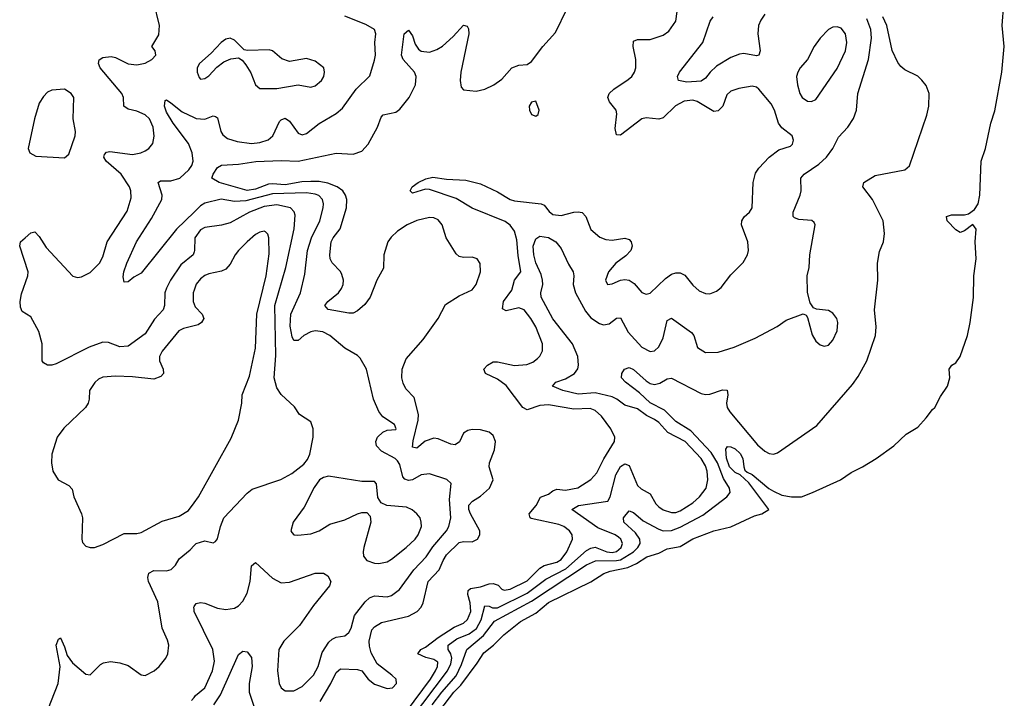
# Model space of a CAD drawing. Header units: inches. Extents: x 1550315 to 1685896, y 510706 to 640504.
# Tile 170 of 256: x 1649178 to 1653818, y 516580 to 519777. Entities that reach past the tile are written whole.
import ezdxf

# ---------------------------------------------------------------- set-up
doc = ezdxf.new("R2010")
doc.units = ezdxf.units.IN
doc.header["$MEASUREMENT"] = 0
doc.layers.add('B6541', color=7, linetype='Continuous')
doc.layers.add('B6551', color=7, linetype='Continuous')

msp = doc.modelspace()

# ---------------------------------------------------------------- linework, layer by layer
at = {"layer": 'B6541', "color": 5}
for points, elevation in [([(1650000, 518684.1), (1649995.2, 518670), (1649938, 518622), (1649889.4, 518550), (1649870, 518513), (1649863, 518490), (1649860.2, 518430), (1649853.8, 518410), (1649813.3, 518366.7), (1649770, 518297.6), (1649690, 518238.8), (1649650, 518236.2), (1649597.1, 518257.1), (1649570, 518258.3), (1649505.2, 518234.8), (1649350, 518156.4), (1649330, 518149.7), (1649309, 518150), (1649290, 518160.9), (1649284.7, 518170), (1649284.5, 518250), (1649268.1, 518308.1), (1649230, 518378), (1649190, 518402.7), (1649182.2, 518422.2), (1649180.4, 518450), (1649186.2, 518486.2), (1649217.4, 518570), (1649218.9, 518590), (1649178.3, 518710), (1649182.4, 518730), (1649203.6, 518750), (1649230, 518772.7), (1649250, 518778), (1649270, 518755.5), (1649303.5, 518703.5), (1649429.4, 518569.4), (1649450, 518562.8), (1649470, 518565.8), (1649510, 518586), (1649554.4, 518630), (1649570, 518660.4), (1649591.2, 518730), (1649684.3, 518875.7), (1649702.9, 518937.1), (1649701.6, 518970), (1649695.3, 518990), (1649656, 519050), (1649586, 519110), (1649575.3, 519130), (1649578.4, 519141.6), (1649586.9, 519153.1), (1649603.5, 519156.5), (1649710, 519142.3), (1649749.6, 519150), (1649770, 519159.4), (1649786.2, 519170), (1649806, 519194), (1649811.5, 519228.5), (1649807.5, 519270), (1649790.5, 519310), (1649770, 519328.4), (1649730, 519345.9), (1649690, 519356.2), (1649668.5, 519370), (1649667.5, 519410), (1649659.2, 519430), (1649557.3, 519550), (1649549, 519570), (1649552.9, 519587.1), (1649570, 519598.8), (1649610, 519602.9), (1649630, 519598.2), (1649690, 519569.3), (1649730, 519564.5), (1649770, 519571.8), (1649800.9, 519590), (1649819.3, 519610), (1649817.2, 519630), (1649801.2, 519650), (1649833.7, 519706.3), (1649837.7, 519750), (1649810, 519859.5)], 360), ([(1650000, 518871), (1649916.8, 518790), (1649750, 518583.5), (1649715.8, 518564.2), (1649690, 518542.9), (1649670, 518541.2), (1649665.7, 518565.7), (1649669, 518590), (1649682.9, 518630), (1649728.6, 518730), (1649799.3, 518840.7), (1649848.2, 518930), (1649849.3, 518950), (1649831.3, 519010), (1649842.5, 519017.5), (1649890, 519018.1), (1649932.8, 519030), (1649975.4, 519070), (1649989.9, 519090.1), (1649996.1, 519110), (1649991.6, 519150), (1649974.1, 519194.1), (1649901, 519290), (1649870, 519341.1), (1649861.1, 519370), (1649864.1, 519395.9), (1649870, 519398.7), (1649890, 519385.5), (1649943.5, 519343.5), (1650000, 519316.5)], 340), ([(1650000, 518502.7), (1649995.5, 518490), (1649995, 518450), (1650000, 518436.4)], 380), ([(1650000, 518334.9), (1649950, 518321.6), (1649928.9, 518311.1), (1649850, 518216.1), (1649837.8, 518190), (1649837.4, 518170), (1649853.8, 518130), (1649856.1, 518110), (1649844, 518096), (1649810, 518083), (1649710, 518093.9), (1649630, 518097.2), (1649570, 518093.1), (1649550, 518083.1), (1649532, 518068), (1649506.7, 518030), (1649506, 517990), (1649500.4, 517970), (1649488.2, 517950), (1649386.8, 517853.2), (1649354.4, 517810), (1649330.4, 517729.6), (1649328.4, 517690), (1649334.4, 517650), (1649359.1, 517610), (1649410, 517582), (1649424.9, 517564.9), (1649433.7, 517530), (1649468.9, 517450), (1649473.6, 517430), (1649470.4, 517330.4), (1649474.4, 517314.4), (1649490, 517296.3), (1649510, 517290.5), (1649530.6, 517290.6), (1649570, 517304.2), (1649670, 517357.4), (1649730, 517356), (1649750, 517361.5), (1649850, 517414.4), (1649930, 517437.8), (1649974.4, 517465.6), (1650000, 517501.3)], 380), ([(1649296.3, 516490), (1649359.9, 516650), (1649369.3, 516730), (1649349.6, 516830.4), (1649361.2, 516858.8), (1649370, 516864.7), (1649390, 516822.8), (1649402.7, 516782.7), (1649426.7, 516746.7), (1649490, 516694), (1649510, 516690.8), (1649559.7, 516740.3), (1649572.6, 516747.4), (1649606.7, 516753.3), (1649650, 516747.2), (1649690, 516734.6), (1649750, 516690.5), (1649770, 516688.4), (1649812, 516710), (1649835.6, 516730), (1649866.3, 516770), (1649875.8, 516790), (1649880.5, 516830), (1649874.6, 516854.6), (1649849.6, 516910), (1649830, 517035.1), (1649785.9, 517130), (1649782.4, 517150), (1649786.8, 517170), (1649810, 517182.3), (1649870, 517181.4), (1649892.2, 517187.8), (1649912.3, 517207.7), (1649930, 517237), (1649980.9, 517279.1), (1650000, 517299.6)], 360), ([(1650000, 516998.4), (1649998.3, 517010), (1650000, 517012.4)], 340), ([(1649987.8, 516570), (1650000, 516584.5)], 340)]:
    msp.add_lwpolyline(points, dxfattribs=dict(at, elevation=elevation))
at = {"layer": 'B6541', "color": 5, "elevation": 380}
msp.add_lwpolyline([(1649390, 519449.3), (1649330, 519444.5), (1649310, 519435.1), (1649290, 519414.5), (1649270, 519383.7), (1649247.5, 519310), (1649218, 519170), (1649226.8, 519150), (1649254.2, 519134.2), (1649390, 519125.5), (1649410, 519142.8), (1649440.4, 519230), (1649441.7, 519250), (1649431, 519310), (1649433, 519410), (1649421.2, 519430)], close=True, dxfattribs=at)
at = {"layer": 'B6551', "color": 5}
for points, elevation in [([(1651001.3, 516518.7), (1651113.6, 516670), (1651137.3, 516710), (1651146.7, 516730), (1651148.3, 516750), (1651130, 516762.8), (1651092, 516772), (1651055.2, 516790), (1651068.4, 516810), (1651090, 516821.1), (1651150, 516867.2), (1651225, 516915), (1651270, 516934.4), (1651289.1, 516950.9), (1651304.7, 516990), (1651301.8, 517030), (1651289.9, 517070), (1651292, 517088), (1651302.9, 517097.1), (1651350, 517104.7), (1651390, 517120.1), (1651410, 517120.4), (1651433.5, 517113.5), (1651450, 517094.7), (1651461.6, 517090), (1651490, 517094.1), (1651570, 517133.7), (1651630, 517192.8), (1651650, 517206.2), (1651710, 517221.3), (1651730, 517234.7), (1651756.1, 517270), (1651783.7, 517330), (1651781.2, 517350), (1651769.3, 517369.3), (1651743.1, 517390), (1651719.3, 517399.3), (1651587.8, 517427.8), (1651583.1, 517430), (1651579.8, 517450), (1651611.8, 517488.2), (1651632.2, 517527.8), (1651670, 517541.8), (1651690, 517557.2), (1651710, 517565.4), (1651750, 517561.1), (1651808.7, 517571.3), (1651870, 517610.8), (1651897.9, 517642.1), (1651931.7, 517708.3), (1651981.6, 517790), (1651983.2, 517810), (1651964.1, 517850), (1651920.2, 517910), (1651890, 517936.1), (1651866, 517946), (1651790, 517942.3), (1651670, 517963.2), (1651630, 517959.7), (1651570, 517938.4), (1651550, 517950.6), (1651470, 518054.3), (1651430, 518084), (1651374, 518110), (1651364.8, 518130), (1651382.4, 518150), (1651410, 518165), (1651430, 518164.7), (1651510, 518147.4), (1651567.6, 518152.4), (1651595.7, 518164.3), (1651618.8, 518181.2), (1651630, 518192.2), (1651642.5, 518217.5), (1651642, 518250), (1651609.9, 518330), (1651587.1, 518370), (1651556, 518410), (1651530, 518420.4), (1651470, 518406.2), (1651454.2, 518414.2), (1651457.5, 518450), (1651497.1, 518502.9), (1651510.6, 518550), (1651539.9, 518590), (1651526.5, 518666.5), (1651520.4, 518740.4), (1651510, 518780.3), (1651489.5, 518809.5), (1651465.9, 518825.9), (1651310, 518889), (1651235, 518935), (1651110, 518976.5), (1651090, 518979.3), (1651030, 518960.5), (1651018.4, 518970), (1651027.6, 518990), (1651056, 519010), (1651092.9, 519027.1), (1651125.3, 519034.7), (1651190, 519025), (1651280.9, 519020.9), (1651350, 519003.2), (1651430, 518966.6), (1651489.2, 518930), (1651510, 518923.1), (1651635.8, 518910), (1651650, 518902.9), (1651672.8, 518872.8), (1651690, 518858.5), (1651730, 518855.1), (1651790.2, 518870.2), (1651810, 518872.6), (1651828.5, 518868.5), (1651846.9, 518850), (1651869.3, 518789.3), (1651912.2, 518752.2), (1651941.1, 518741.1), (1651970, 518737.7), (1652030, 518747.4), (1652050, 518741.3), (1652060.3, 518730), (1652064.6, 518710), (1652058.3, 518690), (1652035.2, 518664.8), (1651987.8, 518630), (1651953.4, 518590), (1651938.4, 518550), (1651948.9, 518528.9), (1651970, 518532.4), (1652010, 518550.3), (1652030, 518553.8), (1652050, 518550.2), (1652074.4, 518534.4), (1652110, 518492.4), (1652130, 518484.2), (1652150, 518489), (1652222.2, 518557.8), (1652250, 518578), (1652270, 518585), (1652290, 518584.7), (1652312.8, 518572.8), (1652350, 518527), (1652380.2, 518500.2), (1652410, 518486.9), (1652430, 518486.2), (1652461.5, 518498.5), (1652484.1, 518515.9), (1652530, 518574.4), (1652586.9, 518633.1), (1652607.2, 518670), (1652612, 518690), (1652608.9, 518730), (1652579.8, 518810), (1652581, 518830), (1652591.6, 518848.4), (1652616.9, 518870), (1652629.8, 518890.2), (1652634.8, 519010), (1652645.8, 519054.2), (1652661.8, 519078.2), (1652710, 519128.7), (1652756.1, 519163.9), (1652810, 519181.6), (1652819.5, 519190), (1652825.1, 519210), (1652818.4, 519230), (1652770, 519267), (1652753.6, 519290), (1652735.6, 519350), (1652719.8, 519379.8), (1652661.6, 519450), (1652650, 519458.9), (1652630, 519463.1), (1652566.5, 519453.5), (1652530, 519441), (1652510, 519422.4), (1652491.9, 519370), (1652470, 519347.6), (1652450, 519344.7), (1652370, 519392.2), (1652350, 519397.2), (1652310, 519392.8), (1652268.8, 519371.2), (1652210, 519315), (1652190, 519308.9), (1652130, 519315.2), (1652110, 519309.2), (1652010, 519232.6), (1651990, 519235.1), (1651984.9, 519264.9), (1651992.8, 519332.8), (1651988.9, 519350), (1651957.6, 519390), (1651949.8, 519410), (1651956.4, 519430), (1651978.5, 519450), (1652044.9, 519495.1), (1652062.2, 519510), (1652075.8, 519530), (1652081.1, 519550), (1652082.4, 519590), (1652069.8, 519650.2), (1652070, 519676.3), (1652090, 519684), (1652150, 519684.3), (1652210, 519704), (1652236.8, 519723.2), (1652270.5, 519769.5), (1652281.6, 519850)], 280), ([(1651071.7, 516410), (1651224.6, 516610), (1651257.7, 516642.3), (1651334.8, 516745.2), (1651366, 516794), (1651410.4, 516830), (1651460.4, 516879.6), (1651538.6, 516941.4), (1651610, 516981.2), (1651670, 517031.8), (1651870, 517128.3), (1651931.2, 517168.8), (1651960.6, 517179.4), (1652043.3, 517196.7), (1652084.9, 517215.1), (1652133.4, 517246.6), (1652190, 517263.3), (1652230, 517283.8), (1652290, 517296.2), (1652350, 517331), (1652450, 517369.2), (1652530, 517387.9), (1652640.7, 517439.3), (1652675.1, 517450), (1652707.8, 517470), (1652615, 517595), (1652573.6, 517633.6), (1652550, 517644.2), (1652523.6, 517670), (1652508.4, 517711.6), (1652506.1, 517753.9), (1652513.5, 517766.5), (1652530, 517764.7), (1652550, 517755.1), (1652573.5, 517733.5), (1652585.8, 517710), (1652590.1, 517670), (1652595.5, 517655.5), (1652605.8, 517645.8), (1652630, 517635.2), (1652708.3, 517568.3), (1652730, 517555.9), (1652770, 517537.8), (1652816, 517530), (1652862.7, 517530), (1652914.2, 517550), (1653045.7, 517610), (1653096.2, 517643.8), (1653149.6, 517670), (1653214, 517710), (1653298.3, 517770), (1653356.2, 517823.8), (1653410, 517857.4), (1653450, 517901.1), (1653479, 517941), (1653490.9, 517950), (1653517.9, 518002.1), (1653551, 518051), (1653561.3, 518090), (1653557.6, 518130), (1653571, 518149), (1653590, 518161.3), (1653609.7, 518190), (1653644.6, 518290), (1653657.6, 518350), (1653672.3, 518467.7), (1653674, 518570), (1653685.3, 518650), (1653680.8, 518730), (1653686.2, 518790), (1653670, 518812.5), (1653630, 518781.6), (1653610, 518774.9), (1653590, 518786.6), (1653549, 518830), (1653546, 518850), (1653570, 518858.3), (1653630, 518857.3), (1653650, 518863.2), (1653677.3, 518882.7), (1653694.9, 518910), (1653702.4, 518950), (1653709.8, 519110), (1653730, 519170.4), (1653755.1, 519290), (1653772.8, 519347.2), (1653806.8, 519530), (1653818.1, 519650), (1653808.3, 519750), (1653816.2, 519850)], 220), ([(1650594.8, 516565.2), (1650645.2, 516650), (1650670, 516702.3), (1650690, 516719.1), (1650770, 516716.2), (1650790.1, 516710.1), (1650820.3, 516670), (1650850, 516647.3), (1650910, 516625.8), (1650935.6, 516630), (1650954, 516650), (1650952.1, 516670), (1650932.4, 516690), (1650862.7, 516742.7), (1650835.2, 516795.2), (1650826.1, 516826.1), (1650824.6, 516850), (1650837.8, 516902.2), (1650850, 516917.3), (1650882.9, 516937.1), (1651010, 516966.7), (1651051.7, 516990), (1651070.6, 517010), (1651080.2, 517030), (1651103.2, 517130), (1651154.6, 517185.4), (1651173.3, 517230), (1651190, 517256.4), (1651250, 517314.4), (1651270, 517319.6), (1651310, 517317.5), (1651335.8, 517330), (1651347.2, 517350), (1651346, 517370), (1651302.8, 517450), (1651295, 517470), (1651295.2, 517490), (1651311.4, 517508.6), (1651350, 517532.6), (1651391.5, 517570), (1651409, 517610), (1651390.5, 517670), (1651392.4, 517690), (1651416.5, 517750), (1651420.8, 517790), (1651410, 517818), (1651390, 517834), (1651350, 517845.6), (1651310, 517847.1), (1651290, 517842), (1651270.2, 517829.8), (1651250.8, 517789.2), (1651230, 517774), (1651210, 517776.8), (1651150, 517802.4), (1651130, 517805.6), (1651089.1, 517790.9), (1651050, 517758.2), (1651030, 517762.7), (1651033.1, 517793.1), (1651056.6, 517890), (1651057.3, 517917.3), (1651037.2, 517997.2), (1650998, 518038), (1650984.6, 518064.6), (1650978.4, 518090), (1650980.2, 518130), (1650999.9, 518180.1), (1651079.3, 518270), (1651150.4, 518369.6), (1651184.3, 518435.7), (1651250, 518476.4), (1651310, 518505), (1651329, 518530), (1651349.8, 518590), (1651348, 518628), (1651334, 518650), (1651310, 518658.5), (1651270, 518656.2), (1651250, 518661.7), (1651234.5, 518674.5), (1651188.6, 518748.6), (1651169.3, 518810), (1651150, 518834.9), (1651130, 518842.8), (1651110, 518844.4), (1651050, 518831.5), (1651004.6, 518810), (1650959.3, 518780.7), (1650928.1, 518751.9), (1650913.1, 518730), (1650894.1, 518670), (1650893.4, 518606.6), (1650861, 518550), (1650830.6, 518469.4), (1650804.9, 518435.1), (1650770, 518404.8), (1650750, 518395.3), (1650730, 518393.8), (1650631.9, 518411.9), (1650616.4, 518430), (1650631, 518450), (1650680.3, 518490), (1650695.4, 518510), (1650701.9, 518530), (1650703.7, 518550), (1650697, 518577), (1650690.4, 518590.4), (1650651.1, 518631.1), (1650641.8, 518650), (1650640.2, 518670), (1650646.8, 518730), (1650655.6, 518750), (1650687.9, 518792.1), (1650718.1, 518890), (1650720.4, 518930), (1650714.3, 518950), (1650701.2, 518970), (1650674.2, 518990), (1650630, 519006.7), (1650590, 519014.2), (1650550, 519015.4), (1650507.4, 519012.6), (1650430, 518999), (1650370, 519004.3), (1650350, 519002), (1650290, 518978.3), (1650250, 518972.4), (1650118.5, 519010), (1650083, 519030), (1650089.8, 519050), (1650110, 519081.3), (1650130, 519092.3), (1650210, 519096.8), (1650291.8, 519108.2), (1650410, 519114.2), (1650490, 519110.1), (1650670, 519147.6), (1650750, 519143.6), (1650790, 519158), (1650820.2, 519190), (1650864.8, 519270), (1650881.5, 519318.5), (1650891.1, 519328.9), (1650950, 519342.1), (1650970, 519355.1), (1651013.2, 519410), (1651043.2, 519470), (1651046.3, 519510), (1651038.6, 519530), (1650985.5, 519590), (1650976.8, 519610), (1650990, 519711), (1651010, 519728), (1651030, 519700.7), (1651041.3, 519661.3), (1651057.7, 519637.7), (1651070, 519628.4), (1651110, 519624.5), (1651144.1, 519635.9), (1651170, 519652.5), (1651221.5, 519698.5), (1651270, 519750.4), (1651286.4, 519746.4), (1651293.6, 519733.6), (1651294, 519710), (1651257.5, 519530), (1651253.4, 519490), (1651258.9, 519458.9), (1651270, 519447.2), (1651330, 519440.7), (1651370, 519449.3), (1651412.1, 519470), (1651450, 519496.9), (1651496.9, 519550), (1651530, 519562.4), (1651570, 519566.4), (1651590, 519580.5), (1651643.1, 519650), (1651703.7, 519716.3), (1651758, 519830)], 320), ([(1652690, 519803.1), (1652670, 519775.4), (1652659.4, 519750), (1652656.1, 519710), (1652668.2, 519630), (1652662, 519610), (1652650, 519606.3), (1652590, 519618.4), (1652570, 519615), (1652530, 519598.9), (1652462.1, 519557.9), (1652431.9, 519530), (1652410, 519501.4), (1652390, 519487), (1652322.5, 519482.5), (1652282.9, 519490), (1652277.4, 519510), (1652286.9, 519530), (1652398, 519670), (1652431.6, 519770), (1652446.4, 519790)], 260), ([(1650000, 519316.5), (1650010, 519311.8), (1650050, 519307.8), (1650090, 519324.7), (1650101.2, 519321.2), (1650110, 519314.9), (1650126.1, 519250), (1650135, 519235), (1650158, 519218), (1650203.4, 519203.4), (1650270, 519194.1), (1650310, 519198.5), (1650348.9, 519211.1), (1650371.3, 519230), (1650403.2, 519296.8), (1650410, 519304.5), (1650430, 519312.7), (1650450, 519298.5), (1650490, 519242), (1650510, 519234.9), (1650530, 519240.8), (1650590, 519287.2), (1650670, 519335.5), (1650699.9, 519360.1), (1650763.5, 519450), (1650827.9, 519512.1), (1650850, 519586.8), (1650854.3, 519610), (1650851.8, 519670), (1650856.7, 519710), (1650849.8, 519730), (1650810, 519755), (1650710, 519793.3)], 340), ([(1651020.4, 516479.6), (1651194.7, 516710), (1651210, 516743.5), (1651214.6, 516770), (1651210, 516790.6), (1651196.9, 516810), (1651197.9, 516830), (1651238.9, 516861.1), (1651296.3, 516883.7), (1651330.3, 516909.7), (1651352.7, 516950), (1651370, 517016.3), (1651390, 517014.5), (1651406.9, 517006.9), (1651430, 517006.2), (1651570, 517076.1), (1651658.4, 517141.6), (1651751.6, 517190), (1651850, 517275.8), (1651870, 517287.5), (1651890, 517291.9), (1651945.8, 517270), (1651970, 517267.8), (1651990, 517272.6), (1652012.6, 517290), (1652019.2, 517310), (1652011.4, 517330), (1651999.7, 517339.7), (1651984.4, 517350), (1651902.8, 517382.8), (1651780.4, 517470), (1651812.2, 517487.8), (1651950, 517509.3), (1651960.8, 517530), (1651987.7, 517632.3), (1652010, 517672.4), (1652030, 517684.3), (1652050, 517676.9), (1652090, 517582.7), (1652107.3, 517567.3), (1652150, 517543.8), (1652176.3, 517496.3), (1652190, 517482.3), (1652210, 517468.9), (1652250, 517455.1), (1652270, 517456.2), (1652290, 517463.6), (1652350, 517500.8), (1652382, 517530), (1652412.5, 517570), (1652421.4, 517610), (1652417.3, 517650), (1652410, 517675), (1652390.3, 517710), (1652314, 517790), (1652232.7, 517832.7), (1652190, 517878.8), (1652170, 517894.2), (1652132.3, 517912.3), (1652090, 517943.4), (1652030, 517961.9), (1651992.4, 517990), (1651970, 517999.9), (1651890, 518019), (1651810, 518012.5), (1651737.6, 518030), (1651689.6, 518050), (1651704.5, 518070), (1651750, 518084.6), (1651792.8, 518110), (1651807.8, 518132.2), (1651811.3, 518150), (1651809.2, 518190), (1651783.4, 518250), (1651690, 518367.7), (1651636.1, 518470), (1651634.3, 518490), (1651643.1, 518530), (1651642.5, 518550), (1651636, 518576), (1651610, 518631.6), (1651600.6, 518670), (1651598.7, 518710), (1651610, 518744), (1651630, 518757.3), (1651670, 518751.1), (1651704.9, 518730), (1651730, 518698.5), (1651764.9, 518624.9), (1651787.2, 518590), (1651790.2, 518570.2), (1651786, 518530), (1651797.9, 518490), (1651844, 518404), (1651870, 518372.5), (1651910, 518345.8), (1651930, 518339.3), (1651956.2, 518343.8), (1651990, 518371.2), (1652010, 518372.8), (1652045.1, 518305.1), (1652110, 518234.2), (1652150, 518213.6), (1652170, 518216.9), (1652190, 518235.6), (1652210, 518278.7), (1652230, 518359.3), (1652250, 518371.4), (1652343.3, 518303.3), (1652354.4, 518290), (1652372.3, 518232.3), (1652410, 518209.2), (1652470, 518211.1), (1652545.4, 518234.6), (1652643.4, 518276.6), (1652748.3, 518331.7), (1652790, 518361.6), (1652870, 518391.3), (1652884.7, 518384.7), (1652890, 518374), (1652912.8, 518292.8), (1652930, 518262.8), (1652950, 518246), (1652970, 518238.8), (1652990, 518244), (1653010, 518267.3), (1653030, 518312), (1653033.3, 518350), (1653029.5, 518370), (1653010, 518395.1), (1652990, 518407), (1652933.2, 518413.2), (1652919, 518419), (1652902.7, 518442.7), (1652891.4, 518491.4), (1652889.7, 518570), (1652898.7, 518610), (1652902, 518670), (1652927, 518810), (1652922, 518822), (1652911.3, 518831.3), (1652850, 518836.3), (1652830, 518843.6), (1652823.6, 518850), (1652822.6, 518870), (1652856.5, 518950), (1652861.1, 518970), (1652859.8, 519030), (1652874.5, 519050), (1652943.4, 519096.6), (1652980.4, 519130), (1653009.8, 519170.2), (1653036.8, 519223.2), (1653080.4, 519270), (1653108, 519312), (1653121, 519350), (1653128.1, 519430), (1653178.8, 519590), (1653191.7, 519690), (1653189.5, 519730), (1653170, 519780.2)], 260), ([(1651122.3, 516550), (1651168.2, 516610), (1651234.5, 516685.5), (1651260.5, 516739.5), (1651284.9, 516810), (1651363.2, 516876.8), (1651416.5, 516943.5), (1651590, 517038.6), (1651850, 517208.8), (1651892.1, 517227.9), (1651990, 517229.1), (1652010, 517233), (1652070.7, 517270), (1652091.1, 517290), (1652101.8, 517310), (1652100.1, 517330), (1652080.1, 517360.1), (1652025.7, 517410), (1652022.9, 517430), (1652050, 517462.8), (1652070, 517455.9), (1652116.2, 517416.2), (1652190, 517376.3), (1652210, 517369.7), (1652250, 517370.4), (1652290, 517386.3), (1652397.5, 517442.5), (1652510.6, 517530), (1652526.7, 517550), (1652523.4, 517570), (1652495.1, 517615.1), (1652465.9, 517690), (1652437.5, 517737.5), (1652340.6, 517840.6), (1652270, 517883.5), (1652217.5, 517937.5), (1652150, 517971.4), (1652099.7, 518019.7), (1652032.5, 518070), (1652014.8, 518090), (1652015.5, 518110), (1652028.6, 518131.4), (1652050, 518139), (1652070, 518128.6), (1652130, 518075.3), (1652150, 518063.6), (1652170, 518059.1), (1652195.4, 518064.6), (1652230, 518085.2), (1652250, 518088.3), (1652390, 518016.6), (1652410, 518011.5), (1652430, 518013.6), (1652490, 518032.9), (1652512.3, 518032.3), (1652515.9, 518010), (1652508.7, 517970), (1652512, 517950), (1652524.3, 517930), (1652655.1, 517775.1), (1652690, 517744.5), (1652710, 517733.2), (1652730, 517730.2), (1652750, 517736.5), (1652934.6, 517865.4), (1653102, 518058), (1653130, 518095.6), (1653170.4, 518169.6), (1653210.6, 518290), (1653213.9, 518330), (1653207.2, 518410), (1653221.6, 518550), (1653221, 518630), (1653230, 518684.7), (1653249.4, 518730), (1653254, 518770), (1653247.3, 518830), (1653197.7, 518930), (1653151.5, 518990), (1653155.6, 519010), (1653210, 519043.6), (1653349.8, 519070.2), (1653372.1, 519087.9), (1653453, 519327), (1653462.3, 519370), (1653464.5, 519430), (1653450, 519467.3), (1653430, 519492.6), (1653410, 519510.9), (1653350, 519541.5), (1653330, 519557.2), (1653315.8, 519575.8), (1653290, 519631.6), (1653264.4, 519750), (1653245.6, 519790)], 240), ([(1650000, 517012.4), (1650010, 517026.4), (1650030, 517031.3), (1650050, 517029.1), (1650110, 517005), (1650150, 516999), (1650190, 517005.5), (1650210, 517016), (1650230, 517037.2), (1650250, 517076), (1650264.6, 517130), (1650270, 517204.7), (1650290, 517220.3), (1650370, 517145.8), (1650410, 517124.4), (1650450, 517128.1), (1650570.2, 517170.2), (1650610, 517170.3), (1650630, 517158), (1650644.9, 517130), (1650638, 517110), (1650562.8, 517017.2), (1650497.4, 516922.6), (1650423.2, 516850), (1650399.7, 516810), (1650393.2, 516710), (1650401.5, 516650), (1650410.3, 516630), (1650430, 516615.5), (1650470, 516615.6), (1650510, 516635.6), (1650562.9, 516690), (1650584.9, 516730), (1650604.1, 516795.9), (1650634.7, 516845.3), (1650650, 516859.2), (1650670, 516868.2), (1650710, 516874.9), (1650730, 516890.3), (1650740.7, 516910), (1650756.7, 516970), (1650805.6, 517034.4), (1650826.9, 517053.1), (1650850, 517063.5), (1650910, 517058.5), (1650930, 517064.6), (1650967.6, 517092.4), (1651035, 517185), (1651093.9, 517246.1), (1651125.9, 517294.1), (1651188.9, 517370), (1651200.7, 517390), (1651209.9, 517429.9), (1651203.6, 517516.4), (1651211.8, 517591.8), (1651191.8, 517611.8), (1651110, 517638.2), (1651070, 517632.8), (1651030, 517609.4), (1651010, 517606.7), (1650993.2, 517613.2), (1650984.2, 517624.2), (1650970, 517682), (1650958.9, 517698.9), (1650948, 517710), (1650884, 517744), (1650860.3, 517770), (1650856.5, 517790), (1650865, 517810), (1650890, 517834.3), (1650910, 517843.6), (1650950, 517846), (1650952.6, 517850), (1650945.2, 517870), (1650890, 517906.6), (1650870, 517931.3), (1650846.2, 517990), (1650812.1, 518130), (1650782.7, 518182.7), (1650770, 518195.1), (1650710, 518229.7), (1650639.1, 518290), (1650606.5, 518306.5), (1650570.8, 518310.8), (1650550, 518306.6), (1650516.9, 518290), (1650490, 518265.6), (1650470, 518265.7), (1650462.3, 518282.3), (1650453, 518333), (1650456.1, 518390), (1650501.1, 518490), (1650522.5, 518577.5), (1650533.9, 518690), (1650552.7, 518750), (1650592.7, 518830), (1650608.2, 518890), (1650609.9, 518910), (1650605.4, 518930), (1650588.1, 518948.1), (1650570, 518955.7), (1650530, 518961.9), (1650370, 518957.2), (1650244.4, 518924.4), (1650190, 518921.1), (1650128.3, 518931.7), (1650050, 518913.3), (1650030, 518900.1), (1650000, 518871)], 340), ([(1650000, 517299.6), (1650010, 517310.3), (1650050, 517321.7), (1650090, 517313.4), (1650100.9, 517319.1), (1650110, 517331), (1650124.4, 517390), (1650140.3, 517430), (1650250, 517547.4), (1650274.4, 517565.6), (1650409.5, 517610.5), (1650460.2, 517639.8), (1650517.5, 517682.5), (1650534.8, 517705.2), (1650546, 517730), (1650562, 517810), (1650560.9, 517850), (1650550, 517882), (1650496.6, 517916.6), (1650473.6, 517953.6), (1650410, 518012), (1650390, 518042.7), (1650377.8, 518090), (1650384.6, 518195.4), (1650380.1, 518430), (1650431.7, 518610), (1650472.3, 518792.3), (1650476.5, 518856.5), (1650471.9, 518871.9), (1650454.2, 518890), (1650390, 518904.6), (1650330, 518896.3), (1650260.9, 518870), (1650170, 518820.8), (1650130, 518809.2), (1650050, 518798.8), (1650030, 518786.5), (1650004.1, 518750), (1650002, 518690), (1650000, 518684.1)], 360), ([(1650000, 517501.3), (1650020.6, 517530), (1650174.7, 517805.3), (1650209.8, 517890), (1650225.7, 517970), (1650227.3, 518010), (1650261.7, 518098.3), (1650289.4, 518230), (1650296, 518390), (1650339.7, 518570), (1650353.6, 518673.6), (1650352.8, 518750), (1650346.9, 518766.9), (1650336.9, 518776.9), (1650330, 518780.4), (1650310, 518776.1), (1650290, 518764.8), (1650250, 518729.8), (1650209.1, 518690), (1650193.6, 518670), (1650170, 518624.7), (1650150, 518601.5), (1650130, 518591.8), (1650070, 518579.8), (1650050, 518571.3), (1650030, 518555.9), (1650010, 518530.8), (1650000, 518502.7)], 380), ([(1650000, 518436.4), (1650004.4, 518424.4), (1650038.9, 518390), (1650046.3, 518370), (1650034.6, 518350), (1650019.8, 518340.2), (1650000, 518334.9)], 380), ([(1650000, 516584.5), (1650007, 516593), (1650051.5, 516630), (1650087, 516710), (1650095.9, 516755.9), (1650089, 516810), (1650001.2, 516990), (1650000, 516998.4)], 340), ([(1650092.9, 516550), (1650123.8, 516596.2), (1650210, 516787), (1650230, 516802.8), (1650250, 516799.6), (1650270, 516772.7), (1650273.6, 516730), (1650259.3, 516650), (1650260.4, 516610), (1650292.4, 516510)], 320)]:
    msp.add_lwpolyline(points, dxfattribs=dict(at, elevation=elevation))
for points, elevation in [([(1653030, 519744), (1653010, 519741), (1652990.4, 519730), (1652950.3, 519690), (1652922, 519650), (1652891.2, 519588.8), (1652855.5, 519550), (1652844.4, 519530), (1652839.5, 519510), (1652843.1, 519470), (1652854.4, 519430), (1652865.5, 519410), (1652890, 519392.4), (1652910, 519392.2), (1652930, 519401.3), (1653030, 519547.2), (1653069.8, 519630), (1653075.3, 519670), (1653069.7, 519710), (1653050, 519737.4)], 280), ([(1650170, 519689.6), (1650150, 519685.6), (1650128.4, 519670), (1650081.2, 519618.8), (1650026, 519570), (1650014.9, 519550), (1650014.9, 519530), (1650024.4, 519504.4), (1650030, 519497.3), (1650050, 519499.3), (1650070, 519512.7), (1650107, 519553), (1650141, 519579), (1650173, 519593), (1650210, 519597.3), (1650226.7, 519586.7), (1650243.6, 519563.6), (1650267.1, 519527.1), (1650290, 519470.8), (1650310, 519453), (1650390, 519453.4), (1650490, 519470.3), (1650550, 519459.5), (1650570, 519464.6), (1650600.5, 519490), (1650612.1, 519510), (1650615.4, 519530), (1650610.8, 519550.8), (1650570, 519581.7), (1650530, 519594.6), (1650450, 519580.4), (1650412.9, 519592.9), (1650370, 519629.6), (1650354.5, 519634.5), (1650251.5, 519631.5), (1650235.3, 519635.3), (1650190, 519679.7)], 360), ([(1651610, 519393.2), (1651590, 519389), (1651579.1, 519370), (1651580.5, 519350), (1651590, 519331), (1651610, 519322), (1651621.2, 519330), (1651626.6, 519350)], 320), ([(1650634, 517626), (1650610, 517621.2), (1650590.6, 517609.4), (1650566, 517574), (1650518.6, 517481.4), (1650467.2, 517410), (1650456.3, 517370), (1650461.3, 517361.3), (1650470.5, 517350.5), (1650488.6, 517348.6), (1650550, 517355.8), (1650589.2, 517370), (1650639.8, 517400.2), (1650710, 517420.8), (1650770, 517448.7), (1650790, 517454.9), (1650814.9, 517454.9), (1650830, 517438), (1650833.1, 517410), (1650800.2, 517290), (1650796.2, 517270), (1650798.5, 517250), (1650814, 517230), (1650850, 517216.5), (1650870, 517215.6), (1650910, 517223.8), (1650930, 517235), (1650998.8, 517290), (1651041.8, 517330), (1651056.5, 517350), (1651071.7, 517390), (1651070.9, 517410), (1651064.7, 517430), (1651050, 517449.7), (1651028.4, 517468.4), (1651000.6, 517480.6), (1650908.7, 517488.7), (1650881.5, 517501.5), (1650866.5, 517526.5), (1650859.7, 517590), (1650850, 517601.6), (1650790, 517601.7)], 360)]:
    msp.add_lwpolyline(points, close=True, dxfattribs=dict(at, elevation=elevation))

doc.saveas('drawing.dxf')
